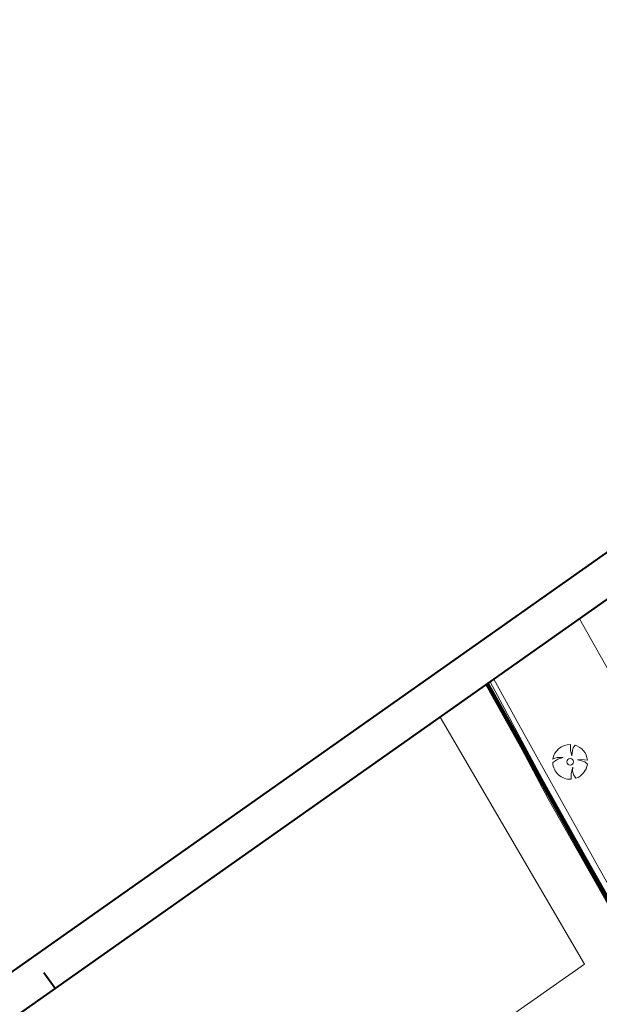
# Model space of a CAD drawing. Header units: metres. Extents: x 149090 to 149776, y 485756 to 486362.
# Tile 18 of 93: x 149431 to 149506, y 486235 to 486362. Entities that reach past the tile are written whole.
import ezdxf

# ---------------------------------------------------------------- set-up
doc = ezdxf.new("R2010")
doc.units = ezdxf.units.M
doc.header["$MEASUREMENT"] = 0
doc.layers.add('BWR-alg-raster boundary', color=151, linetype='Continuous', lineweight=13, plot=False)
for name, color, linetype, lineweight in [('BWR-best-situatie', 2, 'Continuous', 13), ('TOP-L-topo objecten punt', 7, 'Continuous', 0), ('TOP-L-topo objecten vlak', 7, 'Continuous', 0), ('WVB-alg-onderhoek', 7, 'Continuous', 30)]:
    doc.layers.add(name, color=color, linetype=linetype, lineweight=lineweight)

# ---------------------------------------------------------------- blocks, each defined once
blk = doc.blocks.new('BBOOM')
at = {"layer": 'BWR-best-situatie'}
for p, q in [((0.016, 0.603), (0.016, 0.9)), ((0.016, 0.804), (0.016, 0.871)), ((0.083, 0.318), (0.016, 0.603)), ((0.116, 0.586), (0.083, 0.318)), ((0.15, 0.72), (0.116, 0.586)), ((0.26, 0.861), (0.15, 0.72)), ((-0.9, -0.042), (-0.637, 0.135)), ((-0.787, 0.185), (-0.89, 0.134)), ((-0.67, 0.217), (-0.787, 0.185)), ((-0.368, 0.218), (-0.67, 0.217)), ((-0.637, 0.135), (-0.368, 0.218)), ((0.384, 0.1), (0.586, 0.117)), ((0.551, 0.067), (0.384, 0.1)), ((0.752, 0), (0.551, 0.067)), ((0.586, 0.117), (0.895, 0.092)), ((0.89, -0.121), (0.752, 0)), ((0.133, -0.283), (0.05, -0.603)), ((0.116, -0.484), (0.133, -0.283)), ((0.184, -0.685), (0.116, -0.484)), ((0.05, -0.603), (0.051, -0.899)), ((0.293, -0.851), (0.184, -0.685))]:
    blk.add_line(p, q, dxfattribs=at)
blk.add_circle((0, 0), 0.174, dxfattribs=at)
for start, end in [(88.9495, 171.4867), (5.8447, 73.1614), (182.6375, 273.2485), (289.0687, 352.197)]:
    blk.add_arc((-0.001, 0), 0.9, start, end, dxfattribs=at)

msp = doc.modelspace()

# ---------------------------------------------------------------- linework, layer by layer
at = {"layer": 'BWR-alg-raster boundary', "lineweight": 106, "flags": 128}
msp.add_lwpolyline([(149603.461, 486080.774), (149571.37, 486135.875), (149525.14, 486216.025), (149491.519, 486276.168)], dxfattribs=at)
at = {"layer": 'TOP-L-topo objecten vlak', "color": 7, "linetype": 'Continuous', "lineweight": 0, "flags": 128}
for points in [[(149503.413, 486284.556), (149511.01, 486271.114), (149519.667, 486255.787), (149525.768, 486244.98), (149530.793, 486236.078), (149537.809, 486223.641), (149542.473, 486215.558), (149550.575, 486201.504), (149556.777, 486190.734), (149561.86, 486181.902), (149567.877, 486171.439), (149574.175, 486160.478), (149583.997, 486143.367), (149590.921, 486131.291), (149595.236, 486123.36), (149596.827, 486119.365), (149605.458, 486104.214), (149607.527, 486102.093), (149640.65, 486045.69), (149647.08, 486034.684)], [(149603.2, 486080.894), (149602.018, 486082.932), (149565.133, 486146.149), (149534.216, 486199.879), (149499.408, 486261.34), (149491.501, 486276.155)], [(149491.501, 486276.155), (149499.408, 486261.34), (149534.216, 486199.879), (149565.133, 486146.149), (149602.018, 486082.932), (149603.2, 486080.894), (149603.607, 486081.188)], [(149491.913, 486276.446), (149499.846, 486261.581), (149534.651, 486200.127), (149565.565, 486146.399), (149602.45, 486083.183), (149603.607, 486081.188)], [(149603.607, 486081.188), (149602.45, 486083.183), (149565.565, 486146.399), (149534.651, 486200.127), (149499.846, 486261.581), (149491.913, 486276.446)], [(149604.18, 486081.603), (149602.811, 486083.954), (149594.085, 486098.935), (149582.18, 486119.358), (149577.993, 486126.538), (149572.215, 486136.441), (149566.124, 486146.909), (149561.373, 486155.101), (149554.418, 486167.133), (149549.112, 486176.345), (149542.678, 486187.557), (149537.233, 486197.078), (149532.032, 486206.201), (149525.765, 486217.234), (149520.18, 486227.1), (149513.651, 486238.678), (149507.354, 486249.888), (149501.066, 486261.125), (149495.604, 486270.923), (149492.359, 486276.761)], [(149492.359, 486276.761), (149495.604, 486270.923), (149501.066, 486261.125), (149507.354, 486249.888), (149513.651, 486238.678), (149520.18, 486227.1)], [(149485.428, 486271.873), (149504.06, 486239.97), (149265.94, 486072.81)]]:
    msp.add_lwpolyline(points, dxfattribs=at)
at = {"layer": 'WVB-alg-onderhoek', "lineweight": 40}
for p, q in [((149604.464, 486361.931), (149089.601, 485998.866)), ((149435.724, 486236.823), (149434.284, 486238.867))]:
    msp.add_line(p, q, dxfattribs=at)
at = {"layer": 'WVB-alg-onderhoek', "lineweight": 40, "flags": 128}
msp.add_lwpolyline([(149266.051, 485765.994), (149768.655, 486120.415), (149603.259, 486354.964), (149100.655, 486000.543)], close=True, dxfattribs=at)

# ---------------------------------------------------------------- block references
at = {"layer": 'TOP-L-topo objecten punt', "color": 7, "linetype": 'Continuous', "lineweight": 0, "xscale": 2.5, "yscale": 2.5, "zscale": 2.5}
msp.add_blockref('BBOOM', (149502.225, 486266.095), dxfattribs=at)

doc.saveas('drawing.dxf')
